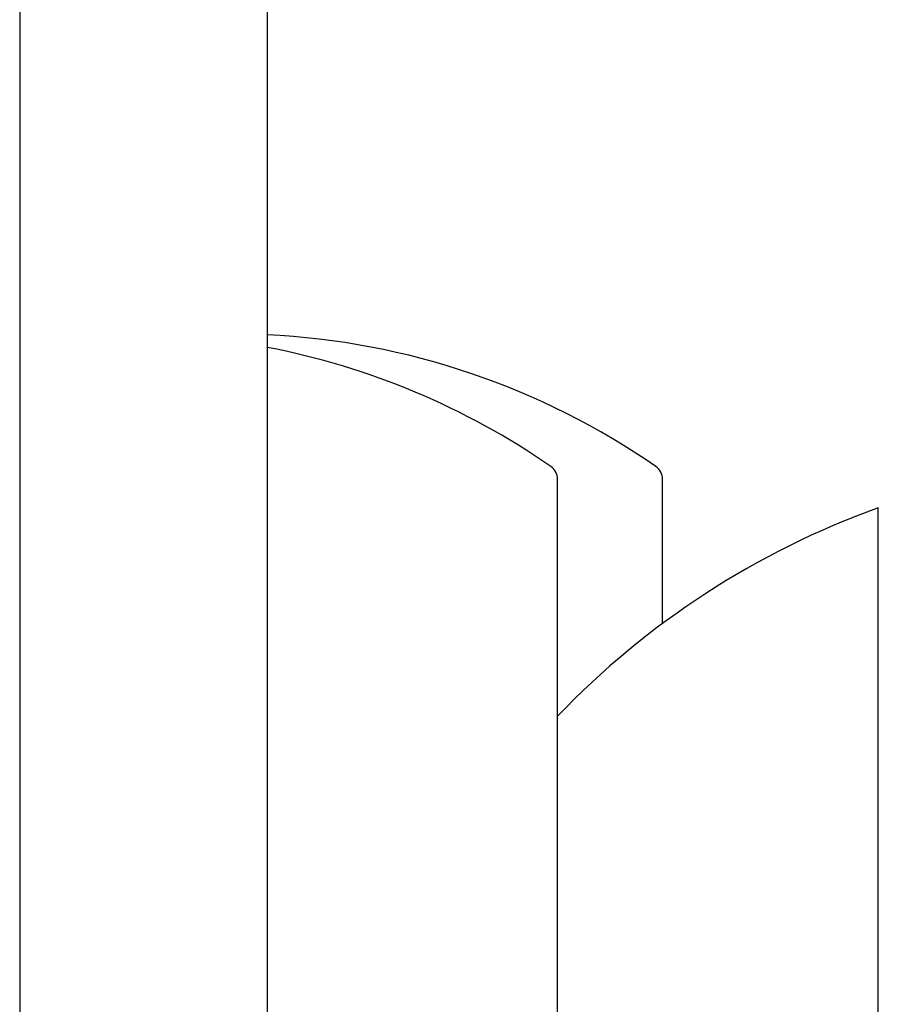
# Model space of a CAD drawing. Header units: millimetres. Extents: x 0 to 0.5, y -0.02 to 1.57.
# Tile 8 of 29: x 0.08 to 0.1077, y 0.4599 to 0.4918. Entities that reach past the tile are written whole.
import ezdxf

# ---------------------------------------------------------------- set-up
doc = ezdxf.new("R2010")
doc.units = ezdxf.units.MM
doc.layers.add('BLOCKS', color=3, linetype='Continuous')

msp = doc.modelspace()

# ---------------------------------------------------------------- linework, layer by layer
at = {"layer": 'BLOCKS'}
for points in [[(0.079989, 0.996494), (0.079989, 0.996494), (0.079989, -0.017359), (0.079989, -0.017359)], [(0.087987, 0.996494), (0.087987, 0.996494), (0.087987, -0.017359), (0.087987, -0.017359)], [(0.100544, 0.477311), (0.096843, 0.47988), (0.092492, 0.481356), (0.087987, 0.481569)], [(0.097153, 0.477311), (0.094398, 0.479222), (0.091277, 0.480534), (0.087987, 0.481165)], [(0.097367, 0.476901), (0.097367, 0.477065), (0.097286, 0.477218), (0.097153, 0.477311)], [(0.100759, 0.476901), (0.100759, 0.477065), (0.100681, 0.477218), (0.100544, 0.477311)], [(0.097367, 0.424246), (0.097367, 0.424246), (0.097367, 0.476901), (0.097367, 0.476901)], [(0.100759, 0.472242), (0.100759, 0.472242), (0.100759, 0.476901), (0.100759, 0.476901)], [(0.107729, 0.475978), (0.103802, 0.474566), (0.100254, 0.472262), (0.097367, 0.469248)], [(0.107729, 0.458279), (0.107729, 0.458279), (0.107729, 0.475978), (0.107729, 0.475978)]]:
    msp.add_open_spline(points, degree=3, dxfattribs=at)

doc.saveas('drawing.dxf')
